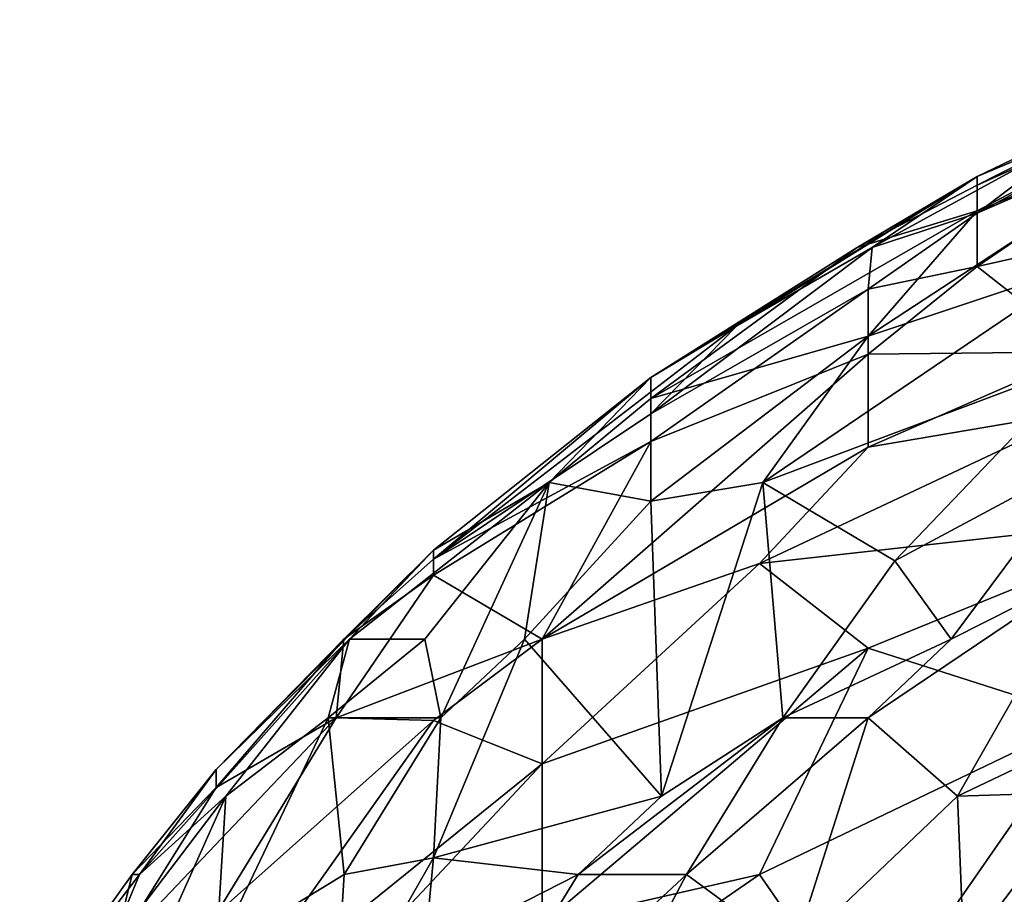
# Model space of a CAD drawing. Extents: x -0.3 to 0.3, y -0.266 to 0.266.
# Tile 136 of 256: x -0.276 to -0.261, y 0.245 to 0.258. Entities that reach past the tile are written whole.
import ezdxf

# ---------------------------------------------------------------- set-up
doc = ezdxf.new("R2010")
doc.units = 0

msp = doc.modelspace()

# ---------------------------------------------------------------- linework, layer by layer
for points in [[(-0.256515, 0.257903, 1.152326), (-0.256515, 0.257613, 1.147642), (-0.261481, 0.25538, 1.150764)], [(-0.256515, 0.257903, 1.152326), (-0.261481, 0.255514, 1.155448), (-0.259826, 0.25621, 1.157009)], [(-0.261481, 0.25538, 1.150764), (-0.261481, 0.255514, 1.155448), (-0.256515, 0.257903, 1.152326)], [(-0.261481, 0.254992, 1.147642), (-0.256515, 0.257613, 1.147642), (-0.25817, 0.256336, 1.14452)], [(-0.261481, 0.254992, 1.147642), (-0.261481, 0.25538, 1.150764), (-0.256515, 0.257613, 1.147642)], [(-0.261481, 0.254957, 1.160132), (-0.25817, 0.2564, 1.160132), (-0.256515, 0.257612, 1.157009)], [(-0.259826, 0.25621, 1.157009), (-0.261481, 0.254957, 1.160132), (-0.256515, 0.257612, 1.157009)], [(-0.261481, 0.254145, 1.163254), (-0.25817, 0.254883, 1.164815), (-0.25817, 0.2564, 1.160132)], [(-0.25817, 0.2564, 1.160132), (-0.261481, 0.254957, 1.160132), (-0.261481, 0.254145, 1.163254)], [(-0.263136, 0.253081, 1.142958), (-0.261481, 0.254992, 1.147642), (-0.25817, 0.256336, 1.14452)], [(-0.259826, 0.254185, 1.138275), (-0.263136, 0.253081, 1.142958), (-0.25817, 0.256336, 1.14452)], [(-0.259826, 0.25621, 1.157009), (-0.263077, 0.254434, 1.158571), (-0.261481, 0.254957, 1.160132)], [(-0.261481, 0.255514, 1.155448), (-0.263077, 0.254434, 1.158571), (-0.259826, 0.25621, 1.157009)], [(-0.261481, 0.255514, 1.155448), (-0.263304, 0.254434, 1.152326), (-0.266446, 0.252453, 1.153887)], [(-0.265138, 0.25324, 1.158571), (-0.261481, 0.255514, 1.155448), (-0.266446, 0.252453, 1.153887)], [(-0.261481, 0.255514, 1.155448), (-0.265138, 0.25324, 1.158571), (-0.263077, 0.254434, 1.158571)], [(-0.263304, 0.254434, 1.152326), (-0.261481, 0.255514, 1.155448), (-0.261481, 0.25538, 1.150764)], [(-0.261481, 0.25538, 1.150764), (-0.261481, 0.254992, 1.147642), (-0.263304, 0.254434, 1.152326)], [(-0.261481, 0.254992, 1.147642), (-0.266446, 0.252134, 1.150764), (-0.263304, 0.254434, 1.152326)], [(-0.263136, 0.253081, 1.142958), (-0.266446, 0.252134, 1.150764), (-0.261481, 0.254992, 1.147642)], [(-0.261481, 0.254957, 1.160132), (-0.263136, 0.253798, 1.161693), (-0.261481, 0.254145, 1.163254)], [(-0.263136, 0.253798, 1.161693), (-0.261481, 0.254957, 1.160132), (-0.263077, 0.254434, 1.158571)], [(-0.261481, 0.254145, 1.163254), (-0.259826, 0.252844, 1.167938), (-0.25817, 0.254883, 1.164815)], [(-0.263304, 0.254434, 1.152326), (-0.266446, 0.252134, 1.150764), (-0.266446, 0.252453, 1.153887)], [(-0.263136, 0.253798, 1.161693), (-0.263077, 0.254434, 1.158571), (-0.266446, 0.2519, 1.161693)], [(-0.265138, 0.25324, 1.158571), (-0.266446, 0.2519, 1.161693), (-0.263077, 0.254434, 1.158571)], [(-0.26474, 0.250851, 1.138275), (-0.263136, 0.253081, 1.142958), (-0.259826, 0.254185, 1.138275)], [(-0.259826, 0.252702, 1.13203), (-0.26474, 0.250851, 1.138275), (-0.259826, 0.254185, 1.138275)], [(-0.263136, 0.253798, 1.161693), (-0.263136, 0.252805, 1.164815), (-0.261481, 0.254145, 1.163254)], [(-0.263136, 0.252805, 1.164815), (-0.259826, 0.252844, 1.167938), (-0.261481, 0.254145, 1.163254)], [(-0.266446, 0.2519, 1.161693), (-0.266446, 0.251477, 1.163254), (-0.263136, 0.253798, 1.161693)], [(-0.266446, 0.251477, 1.163254), (-0.263136, 0.252805, 1.164815), (-0.263136, 0.253798, 1.161693)], [(-0.269757, 0.249683, 1.160132), (-0.266446, 0.2519, 1.161693), (-0.265138, 0.25324, 1.158571)], [(-0.265138, 0.25324, 1.158571), (-0.266446, 0.252453, 1.153887), (-0.269757, 0.249683, 1.160132)], [(-0.266446, 0.252134, 1.150764), (-0.263136, 0.253081, 1.142958), (-0.266446, 0.250569, 1.142958)], [(-0.26474, 0.250851, 1.138275), (-0.266446, 0.250569, 1.142958), (-0.263136, 0.253081, 1.142958)], [(-0.266446, 0.251477, 1.163254), (-0.268102, 0.248463, 1.167913), (-0.263136, 0.252805, 1.164815)], [(-0.268102, 0.248463, 1.167913), (-0.263136, 0.25139, 1.167938), (-0.263136, 0.252805, 1.164815)], [(-0.263136, 0.25139, 1.167938), (-0.259826, 0.251954, 1.169499), (-0.259826, 0.252844, 1.167938)], [(-0.263136, 0.252805, 1.164815), (-0.263136, 0.25139, 1.167938), (-0.259826, 0.252844, 1.167938)], [(-0.26474, 0.250851, 1.138275), (-0.259826, 0.252702, 1.13203), (-0.262734, 0.249657, 1.127346)], [(-0.259826, 0.251217, 1.125785), (-0.262734, 0.249657, 1.127346), (-0.259826, 0.252702, 1.13203)], [(-0.266446, 0.252453, 1.153887), (-0.269757, 0.249821, 1.155448), (-0.269757, 0.249683, 1.160132)], [(-0.267996, 0.250851, 1.150764), (-0.269757, 0.249821, 1.155448), (-0.266446, 0.252453, 1.153887)], [(-0.266446, 0.252453, 1.153887), (-0.266446, 0.252134, 1.150764), (-0.267996, 0.250851, 1.150764)], [(-0.266446, 0.250569, 1.142958), (-0.267996, 0.250851, 1.150764), (-0.266446, 0.252134, 1.150764)], [(-0.269757, 0.249683, 1.160132), (-0.266446, 0.251477, 1.163254), (-0.266446, 0.2519, 1.161693)], [(-0.264791, 0.249616, 1.169499), (-0.25817, 0.250354, 1.172621), (-0.259826, 0.251954, 1.169499)], [(-0.263136, 0.25139, 1.167938), (-0.264791, 0.249616, 1.169499), (-0.259826, 0.251954, 1.169499)], [(-0.269757, 0.249683, 1.160132), (-0.269757, 0.24944, 1.161693), (-0.266446, 0.251477, 1.163254)], [(-0.268102, 0.248463, 1.167913), (-0.266446, 0.251477, 1.163254), (-0.269757, 0.24944, 1.161693)], [(-0.268102, 0.248463, 1.167913), (-0.264791, 0.249616, 1.169499), (-0.263136, 0.25139, 1.167938)], [(-0.262734, 0.249657, 1.127346), (-0.259826, 0.251217, 1.125785), (-0.261876, 0.248463, 1.11954)], [(-0.259826, 0.2495, 1.117979), (-0.261876, 0.248463, 1.11954), (-0.259826, 0.251217, 1.125785)], [(-0.269891, 0.248463, 1.147642), (-0.271034, 0.248463, 1.153887), (-0.267996, 0.250851, 1.150764)], [(-0.271034, 0.248463, 1.153887), (-0.269757, 0.249821, 1.155448), (-0.267996, 0.250851, 1.150764)], [(-0.269645, 0.247269, 1.141397), (-0.269891, 0.248463, 1.147642), (-0.267996, 0.250851, 1.150764)], [(-0.268372, 0.248463, 1.141397), (-0.269645, 0.247269, 1.141397), (-0.267996, 0.250851, 1.150764)], [(-0.266446, 0.250569, 1.142958), (-0.268372, 0.248463, 1.141397), (-0.267996, 0.250851, 1.150764)], [(-0.266446, 0.250569, 1.142958), (-0.26474, 0.250851, 1.138275), (-0.266284, 0.246074, 1.124224)], [(-0.26444, 0.247269, 1.122662), (-0.266284, 0.246074, 1.124224), (-0.26474, 0.250851, 1.138275)], [(-0.26474, 0.250851, 1.138275), (-0.262734, 0.249657, 1.127346), (-0.26444, 0.247269, 1.122662)], [(-0.266284, 0.246074, 1.124224), (-0.268372, 0.248463, 1.141397), (-0.266446, 0.250569, 1.142958)], [(-0.264791, 0.249616, 1.169499), (-0.263136, 0.24833, 1.172621), (-0.25817, 0.250354, 1.172621)], [(-0.263136, 0.24833, 1.172621), (-0.259826, 0.247269, 1.175389), (-0.25817, 0.250354, 1.172621)], [(-0.273067, 0.24648, 1.158571), (-0.271121, 0.248463, 1.160132), (-0.269757, 0.249821, 1.155448)], [(-0.271034, 0.248463, 1.153887), (-0.273067, 0.24648, 1.158571), (-0.269757, 0.249821, 1.155448)], [(-0.269757, 0.249821, 1.155448), (-0.271121, 0.248463, 1.160132), (-0.269757, 0.249683, 1.160132)], [(-0.269757, 0.24944, 1.161693), (-0.269757, 0.249683, 1.160132), (-0.271121, 0.248463, 1.160132)], [(-0.26444, 0.247269, 1.122662), (-0.262734, 0.249657, 1.127346), (-0.261876, 0.248463, 1.11954)], [(-0.268102, 0.246568, 1.17106), (-0.263136, 0.24833, 1.172621), (-0.264791, 0.249616, 1.169499)], [(-0.268102, 0.248463, 1.167913), (-0.268102, 0.246568, 1.17106), (-0.264791, 0.249616, 1.169499)], [(-0.259826, 0.2495, 1.117979), (-0.263136, 0.247269, 1.118346), (-0.261876, 0.248463, 1.11954)], [(-0.263136, 0.247269, 1.118346), (-0.259826, 0.2495, 1.117979), (-0.261779, 0.246074, 1.108611)], [(-0.261779, 0.246074, 1.108611), (-0.259826, 0.2495, 1.117979), (-0.25676, 0.248463, 1.103928)], [(-0.269757, 0.24944, 1.161693), (-0.271238, 0.247269, 1.164815), (-0.268102, 0.248463, 1.167913)], [(-0.271238, 0.247269, 1.164815), (-0.269757, 0.24944, 1.161693), (-0.271121, 0.248463, 1.160132)], [(-0.271034, 0.248463, 1.153887), (-0.274232, 0.24488, 1.155448), (-0.273067, 0.24648, 1.158571)], [(-0.274232, 0.24488, 1.155448), (-0.271034, 0.248463, 1.153887), (-0.272921, 0.246074, 1.152326)], [(-0.271121, 0.248463, 1.160132), (-0.273067, 0.246206, 1.161693), (-0.271238, 0.247269, 1.164815)], [(-0.273067, 0.24648, 1.158571), (-0.273067, 0.246206, 1.161693), (-0.271121, 0.248463, 1.160132)], [(-0.271359, 0.247269, 1.149203), (-0.272921, 0.246074, 1.152326), (-0.271034, 0.248463, 1.153887)], [(-0.271034, 0.248463, 1.153887), (-0.269891, 0.248463, 1.147642), (-0.271359, 0.247269, 1.149203)], [(-0.269645, 0.247269, 1.141397), (-0.271359, 0.247269, 1.149203), (-0.269891, 0.248463, 1.147642)], [(-0.271238, 0.247269, 1.164815), (-0.269757, 0.247224, 1.167938), (-0.268102, 0.248463, 1.167913)], [(-0.268372, 0.248463, 1.141397), (-0.266284, 0.246074, 1.124224), (-0.269757, 0.245134, 1.133591)], [(-0.269645, 0.247269, 1.141397), (-0.268372, 0.248463, 1.141397), (-0.269757, 0.245134, 1.133591)], [(-0.269757, 0.247224, 1.167938), (-0.268102, 0.246568, 1.17106), (-0.268102, 0.248463, 1.167913)], [(-0.263136, 0.247269, 1.118346), (-0.26444, 0.247269, 1.122662), (-0.261876, 0.248463, 1.11954)], [(-0.25676, 0.248463, 1.103928), (-0.259826, 0.246132, 1.102367), (-0.261779, 0.246074, 1.108611)], [(-0.268102, 0.246568, 1.17106), (-0.268102, 0.244123, 1.174183), (-0.263136, 0.24833, 1.172621)], [(-0.268102, 0.244123, 1.174183), (-0.264791, 0.24488, 1.175507), (-0.263136, 0.24833, 1.172621)], [(-0.263136, 0.24833, 1.172621), (-0.264791, 0.24488, 1.175507), (-0.259826, 0.247269, 1.175389)], [(-0.273067, 0.244276, 1.167938), (-0.271238, 0.247269, 1.164815), (-0.274641, 0.243686, 1.164815)], [(-0.274641, 0.243686, 1.164815), (-0.271238, 0.247269, 1.164815), (-0.273067, 0.246206, 1.161693)], [(-0.271238, 0.247269, 1.164815), (-0.273067, 0.244276, 1.167938), (-0.269757, 0.247224, 1.167938)], [(-0.273067, 0.243686, 1.142967), (-0.272921, 0.246074, 1.152326), (-0.271359, 0.247269, 1.149203)], [(-0.271359, 0.247269, 1.149203), (-0.271117, 0.24488, 1.138275), (-0.273067, 0.243686, 1.142967)], [(-0.271359, 0.247269, 1.149203), (-0.269645, 0.247269, 1.141397), (-0.271117, 0.24488, 1.138275)], [(-0.269757, 0.245134, 1.133591), (-0.271117, 0.24488, 1.138275), (-0.269645, 0.247269, 1.141397)], [(-0.266284, 0.246074, 1.124224), (-0.26444, 0.247269, 1.122662), (-0.267555, 0.24488, 1.124224)], [(-0.267555, 0.24488, 1.124224), (-0.26444, 0.247269, 1.122662), (-0.265906, 0.24488, 1.117979)], [(-0.26444, 0.247269, 1.122662), (-0.263136, 0.247269, 1.118346), (-0.265906, 0.24488, 1.117979)], [(-0.264281, 0.243686, 1.10705), (-0.265906, 0.24488, 1.117979), (-0.263136, 0.247269, 1.118346)], [(-0.259826, 0.247269, 1.175389), (-0.264791, 0.24488, 1.175507), (-0.263136, 0.242492, 1.178192)], [(-0.263136, 0.247269, 1.118346), (-0.261779, 0.246074, 1.108611), (-0.264281, 0.243686, 1.10705)], [(-0.263136, 0.242492, 1.178192), (-0.259826, 0.243686, 1.17839), (-0.259826, 0.247269, 1.175389)], [(-0.273067, 0.242552, 1.17106), (-0.268102, 0.246568, 1.17106), (-0.269757, 0.247224, 1.167938)], [(-0.273067, 0.242552, 1.17106), (-0.269757, 0.247224, 1.167938), (-0.273067, 0.244276, 1.167938)], [(-0.273067, 0.24648, 1.158571), (-0.274347, 0.24488, 1.160132), (-0.273067, 0.246206, 1.161693)], [(-0.274232, 0.24488, 1.155448), (-0.274347, 0.24488, 1.160132), (-0.273067, 0.24648, 1.158571)], [(-0.273067, 0.242552, 1.17106), (-0.271921, 0.242492, 1.172621), (-0.268102, 0.246568, 1.17106)], [(-0.268102, 0.246568, 1.17106), (-0.271921, 0.242492, 1.172621), (-0.268102, 0.244123, 1.174183)], [(-0.273067, 0.246206, 1.161693), (-0.274347, 0.24488, 1.160132), (-0.274641, 0.243686, 1.164815)], [(-0.274232, 0.24488, 1.155448), (-0.272921, 0.246074, 1.152326), (-0.274723, 0.243702, 1.152326)], [(-0.272921, 0.246074, 1.152326), (-0.274518, 0.242492, 1.146081), (-0.274723, 0.243702, 1.152326)], [(-0.273067, 0.243686, 1.142967), (-0.274518, 0.242492, 1.146081), (-0.272921, 0.246074, 1.152326)], [(-0.269757, 0.245134, 1.133591), (-0.266284, 0.246074, 1.124224), (-0.267555, 0.24488, 1.124224)], [(-0.261681, 0.243686, 1.097683), (-0.264281, 0.243686, 1.10705), (-0.261779, 0.246074, 1.108611)], [(-0.259826, 0.246132, 1.102367), (-0.261681, 0.243686, 1.097683), (-0.261779, 0.246074, 1.108611)], [(-0.261681, 0.243686, 1.097683), (-0.259826, 0.246132, 1.102367), (-0.261094, 0.242492, 1.089877)], [(-0.256262, 0.246074, 1.089877), (-0.261094, 0.242492, 1.089877), (-0.259826, 0.246132, 1.102367)], [(-0.260353, 0.242492, 1.086754), (-0.261094, 0.242492, 1.089877), (-0.256262, 0.246074, 1.089877)], [(-0.271117, 0.24488, 1.138275), (-0.269757, 0.245134, 1.133591), (-0.271264, 0.242492, 1.130469)], [(-0.269896, 0.243686, 1.128907), (-0.271264, 0.242492, 1.130469), (-0.269757, 0.245134, 1.133591)], [(-0.267555, 0.24488, 1.124224), (-0.269896, 0.243686, 1.128907), (-0.269757, 0.245134, 1.133591)], [(-0.276058, 0.242492, 1.160132), (-0.274641, 0.243686, 1.164815), (-0.274347, 0.24488, 1.160132)], [(-0.274232, 0.24488, 1.155448), (-0.276058, 0.242492, 1.160132), (-0.274347, 0.24488, 1.160132)], [(-0.274723, 0.243702, 1.152326), (-0.276058, 0.242492, 1.160132), (-0.274232, 0.24488, 1.155448)], [(-0.271264, 0.242492, 1.130469), (-0.273067, 0.243686, 1.142967), (-0.271117, 0.24488, 1.138275)], [(-0.267555, 0.24488, 1.124224), (-0.269757, 0.241297, 1.119596), (-0.269896, 0.243686, 1.128907)], [(-0.267555, 0.24488, 1.124224), (-0.265906, 0.24488, 1.117979), (-0.269757, 0.241297, 1.119596)], [(-0.265906, 0.24488, 1.117979), (-0.267165, 0.242492, 1.113295), (-0.269757, 0.241297, 1.119596)], [(-0.263136, 0.242492, 1.178192), (-0.264791, 0.24488, 1.175507), (-0.268102, 0.242596, 1.175744)], [(-0.268102, 0.242596, 1.175744), (-0.264791, 0.24488, 1.175507), (-0.268102, 0.244123, 1.174183)], [(-0.265906, 0.24488, 1.117979), (-0.264281, 0.243686, 1.10705), (-0.267165, 0.242492, 1.113295)]]:
    msp.add_3dface(points)

doc.saveas('drawing.dxf')
